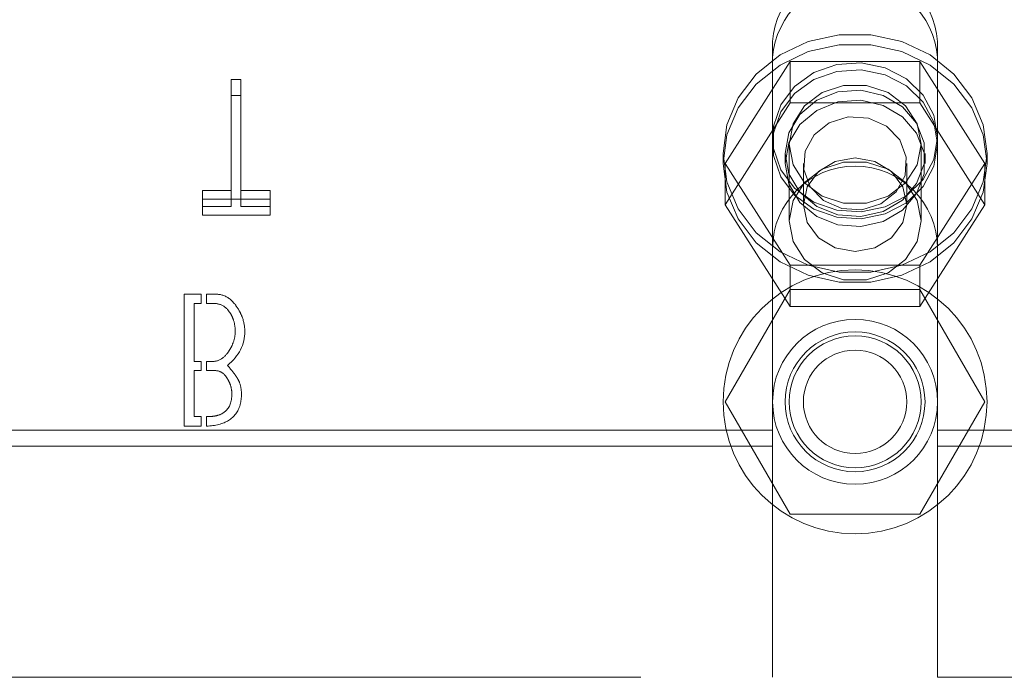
# Model space of a CAD drawing. Header units: inches. Extents: x 0.2 to 10.8, y 0.2 to 8.2.
# Tile 12 of 145: x 3.6831 to 3.7867, y 2.1685 to 2.2378. Entities that reach past the tile are written whole.
import ezdxf

# ---------------------------------------------------------------- set-up
doc = ezdxf.new("R2010")
doc.units = ezdxf.units.IN
doc.header["$MEASUREMENT"] = 0
doc.linetypes.add('HIDDEN', pattern=[0.07500000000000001, 0.05, -0.025])

msp = doc.modelspace()

# ---------------------------------------------------------------- linework, layer by layer
at = {"color": 7, "linetype": 'HIDDEN', "lineweight": 18}
for p, q in [((3.762323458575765, 2.235466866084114), (3.762323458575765, 2.233776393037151)), ((3.779684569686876, 2.235466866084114), (3.779684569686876, 2.233776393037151)), ((3.762323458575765, 2.213682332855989), (3.762323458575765, 2.233776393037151)), ((3.779684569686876, 2.213682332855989), (3.779684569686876, 2.233776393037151)), ((3.757340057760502, 2.222640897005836), (3.764172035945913, 2.233365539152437)), ((3.764172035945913, 2.233365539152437), (3.764172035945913, 2.229021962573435)), ((3.764172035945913, 2.233365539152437), (3.777835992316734, 2.233365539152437)), ((3.777835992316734, 2.233365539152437), (3.777835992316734, 2.229021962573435)), ((3.777835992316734, 2.233365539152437), (3.784667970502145, 2.222640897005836)), ((3.706330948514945, 2.231463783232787), (3.705344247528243, 2.231463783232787)), ((3.705344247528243, 2.231463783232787), (3.705344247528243, 2.229773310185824)), ((3.706330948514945, 2.231463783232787), (3.706330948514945, 2.229773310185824)), ((3.705344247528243, 2.229773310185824), (3.706330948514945, 2.229773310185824)), ((3.705344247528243, 2.218099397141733), (3.705344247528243, 2.229773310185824)), ((3.706330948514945, 2.229773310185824), (3.706330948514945, 2.218099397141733)), ((3.757340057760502, 2.218297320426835), (3.764172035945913, 2.229021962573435)), ((3.764172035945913, 2.229021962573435), (3.777835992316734, 2.229021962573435)), ((3.777835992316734, 2.229021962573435), (3.784667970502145, 2.218297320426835)), ((3.764059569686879, 2.224654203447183), (3.764059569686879, 2.216583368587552)), ((3.777948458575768, 2.216583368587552), (3.777948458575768, 2.224654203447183)), ((3.757115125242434, 2.223697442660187), (3.757115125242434, 2.222640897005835)), ((3.763642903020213, 2.223697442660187), (3.763642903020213, 2.222640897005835)), ((3.778365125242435, 2.222640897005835), (3.778365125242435, 2.223697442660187)), ((3.784892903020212, 2.222640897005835), (3.784892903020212, 2.223697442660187)), ((3.757340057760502, 2.222640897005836), (3.757340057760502, 2.218297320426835)), ((3.764172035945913, 2.211916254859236), (3.757340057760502, 2.222640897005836)), ((3.765562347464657, 2.222640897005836), (3.765562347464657, 2.218297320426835)), ((3.77644568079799, 2.218297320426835), (3.77644568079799, 2.222640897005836)), ((3.784667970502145, 2.222640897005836), (3.777835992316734, 2.211916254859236)), ((3.784667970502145, 2.222640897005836), (3.784667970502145, 2.218297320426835)), ((3.702298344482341, 2.219789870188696), (3.702298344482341, 2.218099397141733)), ((3.705344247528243, 2.219789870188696), (3.702298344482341, 2.219789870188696)), ((3.709441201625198, 2.219789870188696), (3.706330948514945, 2.219789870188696)), ((3.709441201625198, 2.219789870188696), (3.709441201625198, 2.218099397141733)), ((3.702298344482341, 2.2188761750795), (3.709441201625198, 2.2188761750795)), ((3.702298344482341, 2.218099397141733), (3.705344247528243, 2.218099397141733)), ((3.702298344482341, 2.217185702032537), (3.702298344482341, 2.218099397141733)), ((3.706330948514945, 2.218099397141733), (3.709441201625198, 2.218099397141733)), ((3.709441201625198, 2.218099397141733), (3.709441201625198, 2.217185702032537)), ((3.764172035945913, 2.207572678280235), (3.757340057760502, 2.218297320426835)), ((3.784667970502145, 2.218297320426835), (3.777835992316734, 2.207572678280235)), ((3.709441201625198, 2.217185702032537), (3.702298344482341, 2.217185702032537)), ((3.762323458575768, 2.213682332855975), (3.762323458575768, 2.168543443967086)), ((3.779684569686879, 2.213682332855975), (3.779684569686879, 2.168543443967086)), ((3.777835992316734, 2.211916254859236), (3.764172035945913, 2.211916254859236)), ((3.764172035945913, 2.211916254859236), (3.764172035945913, 2.207572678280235)), ((3.777835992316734, 2.211916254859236), (3.777835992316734, 2.207572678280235)), ((3.700395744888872, 2.208867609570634), (3.702167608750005, 2.208867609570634)), ((3.700395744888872, 2.194978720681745), (3.700395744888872, 2.208867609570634)), ((3.702167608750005, 2.208867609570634), (3.702167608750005, 2.207891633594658)), ((3.702723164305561, 2.207891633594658), (3.702723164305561, 2.208867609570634)), ((3.764172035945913, 2.209376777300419), (3.757340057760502, 2.197543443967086)), ((3.777835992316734, 2.209376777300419), (3.764172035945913, 2.209376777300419)), ((3.784667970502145, 2.197543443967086), (3.777835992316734, 2.209376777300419)), ((3.701436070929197, 2.207891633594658), (3.701436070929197, 2.201778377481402)), ((3.702167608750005, 2.207891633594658), (3.701436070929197, 2.207891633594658)), ((3.777835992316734, 2.207572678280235), (3.764172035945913, 2.207572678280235)), ((3.701436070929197, 2.201778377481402), (3.702167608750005, 2.201778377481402)), ((3.702167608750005, 2.201778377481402), (3.702167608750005, 2.200823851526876)), ((3.702723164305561, 2.200823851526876), (3.702723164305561, 2.201778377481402)), ((3.701436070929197, 2.200823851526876), (3.701436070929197, 2.195986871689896)), ((3.702167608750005, 2.200823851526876), (3.701436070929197, 2.200823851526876)), ((3.757340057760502, 2.197543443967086), (3.764172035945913, 2.185710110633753)), ((3.777835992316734, 2.185710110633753), (3.784667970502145, 2.197543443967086)), ((3.701436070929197, 2.195986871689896), (3.702167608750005, 2.195986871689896)), ((3.702167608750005, 2.195986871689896), (3.702167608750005, 2.194978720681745)), ((3.702723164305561, 2.194983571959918), (3.702723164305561, 2.195986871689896)), ((3.762323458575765, 2.194557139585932), (3.648462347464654, 2.194557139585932)), ((3.702167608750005, 2.194978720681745), (3.700395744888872, 2.194978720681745)), ((3.865115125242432, 2.194557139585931), (3.779684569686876, 2.194557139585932)), ((3.762323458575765, 2.192866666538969), (3.648462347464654, 2.192866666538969)), ((3.865115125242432, 2.192866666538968), (3.779684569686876, 2.192866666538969)), ((3.764172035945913, 2.185710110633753), (3.777835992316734, 2.185710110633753)), ((3.648462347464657, 2.168543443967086), (3.762323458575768, 2.168543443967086)), ((3.779684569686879, 2.168543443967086), (3.865115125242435, 2.168543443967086))]:
    msp.add_line(p, q, dxfattribs=at)
at = {"color": 7, "linetype": 'HIDDEN', "lineweight": 18, "flags": 128}
for points in [[(3.757115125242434, 2.223697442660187), (3.757518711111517, 2.220685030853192), (3.758706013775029, 2.217847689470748), (3.760608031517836, 2.215350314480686), (3.76311422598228, 2.21333804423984), (3.766078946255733, 2.211927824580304), (3.769329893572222, 2.21120161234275), (3.772678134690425, 2.21120161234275), (3.775929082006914, 2.211927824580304), (3.778893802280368, 2.21333804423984), (3.781399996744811, 2.215350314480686), (3.783302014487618, 2.217847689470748), (3.78448931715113, 2.220685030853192), (3.784892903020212, 2.223697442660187), (3.78448931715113, 2.226709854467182), (3.783302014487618, 2.229547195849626), (3.781399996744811, 2.232044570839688), (3.778893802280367, 2.234056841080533), (3.775929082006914, 2.235467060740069), (3.772678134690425, 2.236193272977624), (3.769329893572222, 2.236193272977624), (3.766078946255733, 2.235467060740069), (3.763114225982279, 2.234056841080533), (3.760608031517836, 2.232044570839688), (3.758706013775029, 2.229547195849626), (3.757518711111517, 2.226709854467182), (3.757115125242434, 2.223697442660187)], [(3.757115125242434, 2.222640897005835), (3.757518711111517, 2.21962848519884), (3.758706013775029, 2.216791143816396), (3.760608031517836, 2.214293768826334), (3.76311422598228, 2.212281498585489), (3.766078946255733, 2.210871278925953), (3.769329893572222, 2.210145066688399), (3.772678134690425, 2.210145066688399), (3.775929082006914, 2.210871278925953), (3.778893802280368, 2.212281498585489), (3.781399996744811, 2.214293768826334), (3.783302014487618, 2.216791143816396), (3.78448931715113, 2.21962848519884), (3.784892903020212, 2.222640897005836), (3.78448931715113, 2.225653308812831), (3.783302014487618, 2.228490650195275), (3.781399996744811, 2.230988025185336), (3.778893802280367, 2.233000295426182), (3.775929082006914, 2.234410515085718), (3.772678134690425, 2.235136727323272), (3.769329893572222, 2.235136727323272), (3.766078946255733, 2.234410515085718), (3.763114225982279, 2.233000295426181), (3.760608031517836, 2.230988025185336), (3.758706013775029, 2.228490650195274), (3.757518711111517, 2.22565330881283), (3.757115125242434, 2.222640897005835)], [(3.779684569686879, 2.22538791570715), (3.779298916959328, 2.223069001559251), (3.778176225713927, 2.22095613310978), (3.776416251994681, 2.219237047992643), (3.77417537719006, 2.218064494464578), (3.771652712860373, 2.217542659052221), (3.769072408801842, 2.217717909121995), (3.766663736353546, 2.218574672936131), (3.764640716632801, 2.220036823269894), (3.763183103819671, 2.221974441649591), (3.76242041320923, 2.224215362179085), (3.76242041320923, 2.226560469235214), (3.763183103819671, 2.228801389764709), (3.764640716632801, 2.230739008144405), (3.766663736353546, 2.232201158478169), (3.769072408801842, 2.233057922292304), (3.771652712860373, 2.233233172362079), (3.77417537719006, 2.232711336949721), (3.776416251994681, 2.231538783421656), (3.778176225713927, 2.229819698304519), (3.779298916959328, 2.227706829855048), (3.779684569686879, 2.22538791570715)], [(3.779684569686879, 2.224654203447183), (3.779298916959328, 2.222335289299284), (3.778176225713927, 2.220222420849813), (3.776416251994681, 2.218503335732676), (3.77417537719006, 2.217330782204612), (3.771652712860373, 2.216808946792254), (3.769072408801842, 2.216984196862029), (3.766663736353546, 2.217840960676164), (3.764640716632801, 2.219303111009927), (3.763183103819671, 2.221240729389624), (3.76242041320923, 2.223481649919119), (3.76242041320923, 2.225826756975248), (3.763183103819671, 2.228067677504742), (3.764640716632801, 2.230005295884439), (3.766663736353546, 2.231467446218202), (3.769072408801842, 2.232324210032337), (3.771652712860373, 2.232499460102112), (3.77417537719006, 2.231977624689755), (3.776416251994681, 2.23080507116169), (3.778176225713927, 2.229085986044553), (3.779298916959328, 2.226973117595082), (3.779684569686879, 2.224654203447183)], [(3.777948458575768, 2.224654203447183), (3.777529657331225, 2.222501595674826), (3.776323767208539, 2.220608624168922), (3.774476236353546, 2.219203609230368), (3.77220990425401, 2.218456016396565), (3.769798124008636, 2.218456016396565), (3.767531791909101, 2.219203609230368), (3.765684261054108, 2.220608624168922), (3.764478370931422, 2.222501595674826), (3.764059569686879, 2.224654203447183), (3.764478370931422, 2.22680681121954), (3.765684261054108, 2.228699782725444), (3.767531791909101, 2.230104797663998), (3.769798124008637, 2.230852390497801), (3.77220990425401, 2.230852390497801), (3.774476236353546, 2.230104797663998), (3.776323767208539, 2.228699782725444), (3.777529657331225, 2.22680681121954), (3.777948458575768, 2.224654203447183)], [(3.763642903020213, 2.223697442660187), (3.764041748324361, 2.221531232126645), (3.765195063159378, 2.219599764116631), (3.766977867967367, 2.218112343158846), (3.769196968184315, 2.217230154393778), (3.771611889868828, 2.217048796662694), (3.773960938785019, 2.217587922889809), (3.775989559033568, 2.218789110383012), (3.77747791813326, 2.220522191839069), (3.778264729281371, 2.222599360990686), (3.778264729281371, 2.224795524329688), (3.77747791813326, 2.226872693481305), (3.775989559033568, 2.228605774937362), (3.773960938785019, 2.229806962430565), (3.771611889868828, 2.23034608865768), (3.769196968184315, 2.230164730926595), (3.766977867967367, 2.229282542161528), (3.765195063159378, 2.227795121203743), (3.764041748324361, 2.225863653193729), (3.763642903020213, 2.223697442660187)], [(3.763642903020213, 2.222640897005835), (3.764041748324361, 2.220474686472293), (3.765195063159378, 2.21854321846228), (3.766977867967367, 2.217055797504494), (3.769196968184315, 2.216173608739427), (3.771611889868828, 2.215992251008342), (3.773960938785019, 2.216531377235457), (3.775989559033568, 2.21773256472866), (3.77747791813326, 2.219465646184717), (3.778264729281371, 2.221542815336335), (3.778264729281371, 2.223738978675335), (3.77747791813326, 2.225816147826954), (3.775989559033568, 2.227549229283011), (3.773960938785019, 2.228750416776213), (3.771611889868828, 2.229289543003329), (3.769196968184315, 2.229108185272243), (3.766977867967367, 2.228225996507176), (3.765195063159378, 2.22673857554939), (3.764041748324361, 2.224807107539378), (3.763642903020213, 2.222640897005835)], [(3.773724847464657, 2.21836981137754), (3.771714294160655, 2.21775126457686), (3.76959560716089, 2.217877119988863), (3.767691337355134, 2.218728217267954), (3.766291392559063, 2.220174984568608), (3.765608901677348, 2.221997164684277), (3.765747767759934, 2.223917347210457), (3.766686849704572, 2.225643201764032), (3.768283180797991, 2.226911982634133), (3.770293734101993, 2.227530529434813), (3.772412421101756, 2.22740467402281), (3.774316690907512, 2.226553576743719), (3.775716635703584, 2.225106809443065), (3.7763991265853, 2.223284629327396), (3.776260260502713, 2.221364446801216), (3.775321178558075, 2.21963859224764), (3.773724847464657, 2.21836981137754)], [(3.77644568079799, 2.218297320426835), (3.776031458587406, 2.216409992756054), (3.77485185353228, 2.214809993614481), (3.77308644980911, 2.213740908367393), (3.771004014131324, 2.213365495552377), (3.768921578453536, 2.213740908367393), (3.767156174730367, 2.214809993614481), (3.765976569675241, 2.216409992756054), (3.765562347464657, 2.218297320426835), (3.765976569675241, 2.220184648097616), (3.767156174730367, 2.221784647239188), (3.768921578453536, 2.222853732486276), (3.771004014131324, 2.223229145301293), (3.77308644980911, 2.222853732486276), (3.77485185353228, 2.221784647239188), (3.776031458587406, 2.220184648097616), (3.77644568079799, 2.218297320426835)], [(3.777948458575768, 2.216583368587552), (3.777529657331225, 2.214430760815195), (3.776323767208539, 2.212537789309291), (3.774476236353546, 2.211132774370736), (3.77220990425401, 2.210385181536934), (3.769798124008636, 2.210385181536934), (3.767531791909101, 2.211132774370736), (3.765684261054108, 2.212537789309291), (3.764478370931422, 2.214430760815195), (3.764059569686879, 2.216583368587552), (3.764478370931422, 2.218735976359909), (3.765684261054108, 2.220628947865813), (3.767531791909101, 2.222033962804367), (3.769798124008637, 2.22278155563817), (3.77220990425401, 2.22278155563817), (3.774476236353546, 2.222033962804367), (3.776323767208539, 2.220628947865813), (3.777529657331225, 2.218735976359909), (3.777948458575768, 2.216583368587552)]]:
    msp.add_lwpolyline(points, dxfattribs=at)
at = {"color": 7, "linetype": 'HIDDEN', "lineweight": 18}
for radius in [0.01388888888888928, 0.008680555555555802, 0.00736111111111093, 0.006944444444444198, 0.005441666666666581]:
    msp.add_circle((3.771004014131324, 2.197543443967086), radius, dxfattribs=at)
for centre, radius, start, end in [((3.771004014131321, 2.234846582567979), 0.008702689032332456, 4.087218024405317, 175.9127819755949), ((3.77100401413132, 2.233156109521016), 0.00870268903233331, 4.087218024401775, 175.9127819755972), ((3.771004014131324, 2.213682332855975), 0.008680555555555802, 0, 180)]:
    msp.add_arc(centre, radius, start, end, dxfattribs=at)
for points, knots in [([(3.702723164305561, 2.208867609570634), (3.703260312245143, 2.208867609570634), (3.704338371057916, 2.208970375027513), (3.705415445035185, 2.208281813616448), (3.706152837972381, 2.207221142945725), (3.706616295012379, 2.206249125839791), (3.706766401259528, 2.205472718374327), (3.706766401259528, 2.204952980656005)], [0, 0, 0, 0, 0.25, 0.5, 0.625, 0.75, 1, 1, 1, 1]), ([(3.705758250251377, 2.204952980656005), (3.705758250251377, 2.205388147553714), (3.705655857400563, 2.206010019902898), (3.705346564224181, 2.206716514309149), (3.704828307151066, 2.207477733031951), (3.703984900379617, 2.207973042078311), (3.703132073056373, 2.207891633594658), (3.702723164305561, 2.207891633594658)], [0, 0, 0, 0, 0.25, 0.375, 0.5, 0.75, 1, 1, 1, 1]), ([(3.702723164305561, 2.201778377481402), (3.703137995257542, 2.201778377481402), (3.703933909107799, 2.201728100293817), (3.704763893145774, 2.202372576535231), (3.705298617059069, 2.203205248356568), (3.705645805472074, 2.203962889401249), (3.705758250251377, 2.204557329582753), (3.705758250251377, 2.204952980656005)], [0, 0, 0, 0, 0.25, 0.5, 0.625, 0.75, 1, 1, 1, 1]), ([(3.704943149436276, 2.201381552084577), (3.705315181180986, 2.200946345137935), (3.705656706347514, 2.200509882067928), (3.705912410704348, 2.200135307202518), (3.706016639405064, 2.199978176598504), (3.706324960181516, 2.199364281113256), (3.706461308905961, 2.198451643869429), (3.706277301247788, 2.196753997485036), (3.705234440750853, 2.195425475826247), (3.703688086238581, 2.195016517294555), (3.702723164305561, 2.194983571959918)], [0, 0, 0, 0, 0.125, 0.15625, 0.1875, 0.25, 0.375, 0.5, 0.75, 1, 1, 1, 1]), ([(3.705404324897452, 2.198367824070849), (3.705404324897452, 2.198710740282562), (3.70530608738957, 2.199225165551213), (3.705014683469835, 2.199870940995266), (3.704524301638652, 2.200599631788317), (3.703823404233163, 2.200899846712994), (3.703076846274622, 2.200823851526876), (3.702723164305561, 2.200823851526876)], [0, 0, 0, 0, 0.25, 0.375, 0.5, 0.75, 1, 1, 1, 1]), ([(3.70272316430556, 2.195986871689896), (3.702895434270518, 2.195986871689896), (3.703345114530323, 2.195994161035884), (3.704070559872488, 2.196129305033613), (3.705069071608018, 2.196636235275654), (3.705404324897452, 2.197548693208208), (3.705404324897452, 2.198367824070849)], [0, 0, 0, 0, 0.125, 0.25, 0.5, 1, 1, 1, 1])]:
    msp.add_open_spline(points, degree=3, knots=knots, dxfattribs=at)
msp.add_open_spline([(3.706766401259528, 2.204952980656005), (3.706766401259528, 2.203569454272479), (3.706165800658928, 2.202378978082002), (3.704943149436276, 2.201381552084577)], degree=3, dxfattribs=at)

doc.saveas('drawing.dxf')
